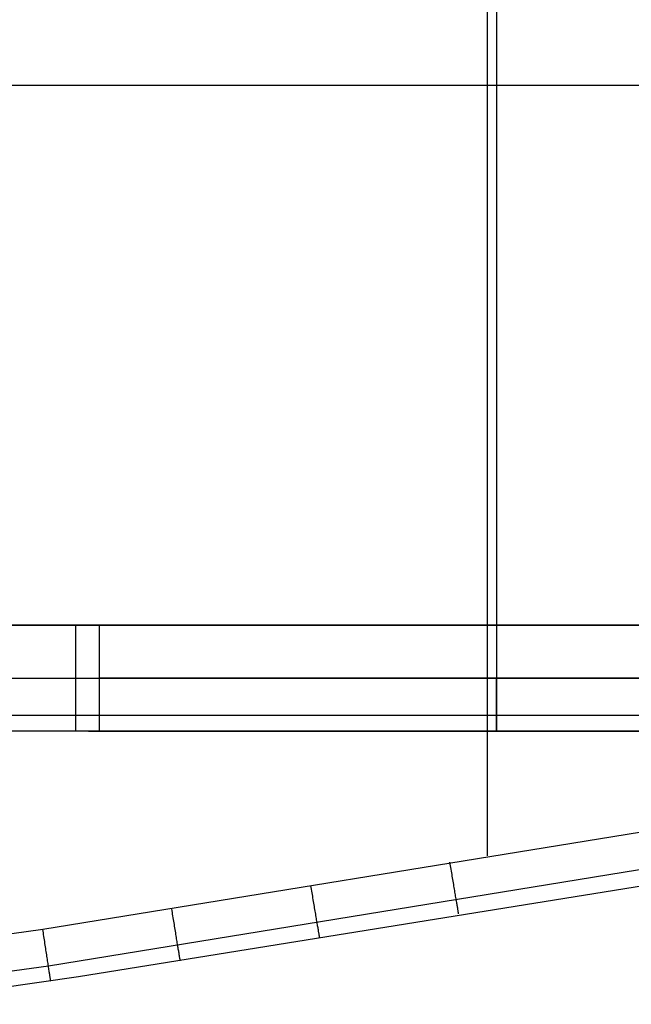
# Model space of a CAD drawing. Header units: millimetres. Extents: x 4627 to 5374, y -356 to 20.
# Tile 19 of 44: x 4912 to 5028, y -352 to -166. Entities that reach past the tile are written whole.
import ezdxf

# ---------------------------------------------------------------- set-up
doc = ezdxf.new("R2010")
doc.units = ezdxf.units.MM
doc.layers.add('Slope storage bench', color=7, linetype='Continuous', true_color=0x000000)
doc.layers.add('Slope storage bench$Lid', color=7, linetype='Continuous', true_color=0x000000)

msp = doc.modelspace()

# ---------------------------------------------------------------- linework, layer by layer
at = {"layer": 'Slope storage bench'}
for p, q in [((5002.47, 10.1, -300), (5002.47, -290.1, -300)), ((5002.47, 0, -280), (5002.47, -280, -280)), ((4722.8, -280, -280), (5282.15, -280, -280)), ((5282.15, -280, -150), (4722.8, -280, -150)), ((4927.47, -280, -15), (4912.47, -280, -15)), ((4912.47, -280, -15), (4912.47, -280, -15)), ((4913, -280, -14.99), (4912.47, -280, -15)), ((4913.52, -280, -14.96), (4913, -280, -14.99)), ((4914.04, -280, -14.92), (4913.52, -280, -14.96)), ((4914.56, -280, -14.85), (4914.04, -280, -14.92)), ((4915.08, -280, -14.77), (4914.56, -280, -14.85)), ((4915.59, -280, -14.67), (4915.08, -280, -14.77)), ((4916.1, -280, -14.55), (4915.59, -280, -14.67)), ((4916.61, -280, -14.42), (4916.1, -280, -14.55)), ((4917.11, -280, -14.27), (4916.61, -280, -14.42)), ((4917.6, -280, -14.1), (4917.11, -280, -14.27)), ((4918.09, -280, -13.91), (4917.6, -280, -14.1)), ((4918.58, -280, -13.7), (4918.09, -280, -13.91)), ((4919.05, -280, -13.48), (4918.58, -280, -13.7)), ((4919.52, -280, -13.24), (4919.05, -280, -13.48)), ((4919.97, -280, -12.99), (4919.52, -280, -13.24)), ((4920.42, -280, -12.72), (4919.97, -280, -12.99)), ((4920.86, -280, -12.44), (4920.42, -280, -12.72)), ((4921.29, -280, -12.14), (4920.86, -280, -12.44)), ((4921.71, -280, -11.82), (4921.29, -280, -12.14)), ((4922.12, -280, -11.49), (4921.71, -280, -11.82)), ((4922.51, -280, -11.15), (4922.12, -280, -11.49)), ((4922.89, -280, -10.79), (4922.51, -280, -11.15)), ((4923.26, -280, -10.42), (4922.89, -280, -10.79)), ((4923.08, -300, -10.61), (4923.08, -280, -10.61)), ((4923.62, -280, -10.04), (4923.26, -280, -10.42)), ((4923.96, -280, -9.64), (4923.62, -280, -10.04)), ((4924.29, -280, -9.23), (4923.96, -280, -9.64)), ((4924.61, -280, -8.82), (4924.29, -280, -9.23)), ((4924.91, -280, -8.39), (4924.61, -280, -8.82)), ((4925.19, -280, -7.95), (4924.91, -280, -8.39)), ((4925.46, -280, -7.5), (4925.19, -280, -7.95)), ((4925.72, -280, -7.04), (4925.46, -280, -7.5)), ((4925.46, -280, -7.5), (5079.48, -280, -7.5)), ((4925.96, -280, -6.58), (4925.72, -280, -7.04)), ((4926.18, -280, -6.1), (4925.96, -280, -6.58)), ((4926.38, -280, -5.62), (4926.18, -280, -6.1)), ((4926.57, -280, -5.13), (4926.38, -280, -5.62)), ((4926.74, -280, -4.64), (4926.57, -280, -5.13)), ((4926.89, -280, -4.13), (4926.74, -280, -4.64)), ((4927.03, -280, -3.63), (4926.89, -280, -4.13)), ((4927.15, -280, -3.12), (4927.03, -280, -3.63)), ((4927.25, -280, -2.6), (4927.15, -280, -3.12)), ((4927.33, -280, -2.09), (4927.25, -280, -2.6)), ((4927.39, -280, -1.57), (4927.33, -280, -2.09)), ((4927.44, -280, -1.05), (4927.39, -280, -1.57)), ((4927.47, -280, -0.52), (4927.44, -280, -1.05)), ((5077.47, -280), (4927.47, -280)), ((4927.47, -280), (4927.47, -300)), ((4927.47, -280), (4927.47, -280, -15)), ((4927.47, -280, -15), (4927.47, -300, -15)), ((4927.47, -280), (4927.47, -280, -0.52)), ((4927.47, -280, -15), (5077.47, -280, -15)), ((4927.47, -280), (4927.47, -300)), ((4927.47, -280, -7.5), (4927.47, -300, -7.5)), ((5002.47, -280, -15), (5002.47, -280, -280)), ((5002.47, -280), (5002.47, -300)), ((5002.47, -280, -15), (5002.47, -280)), ((5290.83, -290.1, -300), (4714.11, -290.1, -300)), ((4912.47, -290, -15), (4912.99, -290, -14.99)), ((4912.99, -290, -14.99), (4913.5, -290, -14.97)), ((4913.5, -290, -14.97), (4914.01, -290, -14.92)), ((4914.01, -290, -14.92), (4914.52, -290, -14.86)), ((4914.52, -290, -14.86), (4915.02, -290, -14.78)), ((4915.02, -290, -14.78), (4915.53, -290, -14.69)), ((4915.53, -290, -14.69), (4916.03, -290, -14.57)), ((4916.03, -290, -14.57), (4916.52, -290, -14.44)), ((4916.52, -290, -14.44), (4917.01, -290, -14.3)), ((4917.01, -290, -14.3), (4917.5, -290, -14.13)), ((4917.5, -290, -14.13), (4917.98, -290, -13.95)), ((4917.98, -290, -13.95), (4918.45, -290, -13.76)), ((4918.45, -290, -13.76), (4918.92, -290, -13.55)), ((4918.92, -290, -13.55), (4919.38, -290, -13.32)), ((4919.38, -290, -13.32), (4919.83, -290, -13.07)), ((4919.83, -290, -13.07), (4920.27, -290, -12.82)), ((4920.27, -290, -12.82), (4920.7, -290, -12.54)), ((4920.7, -290, -12.54), (4921.12, -290, -12.25)), ((4921.12, -290, -12.25), (4921.54, -290, -11.95)), ((4921.54, -290, -11.95), (4921.94, -290, -11.64)), ((4921.94, -290, -11.64), (4922.33, -290, -11.31)), ((4922.33, -290, -11.31), (4922.71, -290, -10.96)), ((4922.71, -290, -10.96), (4923.08, -290, -10.61)), ((4923.08, -290, -10.61), (4923.44, -290, -10.24)), ((4923.44, -290, -10.24), (4923.78, -290, -9.86)), ((4923.78, -290, -9.86), (4924.11, -290, -9.47)), ((4924.11, -290, -9.47), (4924.43, -290, -9.06)), ((4924.43, -290, -9.06), (4924.73, -290, -8.65)), ((4924.73, -290, -8.65), (4925.02, -290, -8.23)), ((4925.02, -290, -8.23), (4925.29, -290, -7.79)), ((4925.29, -290, -7.79), (4925.55, -290, -7.35)), ((4925.55, -290, -7.35), (4925.79, -290, -6.9)), ((4925.79, -290, -6.9), (4926.02, -290, -6.44)), ((4926.02, -290, -6.44), (4926.23, -290, -5.98)), ((4926.23, -290, -5.98), (4926.43, -290, -5.5)), ((4926.43, -290, -5.5), (4926.61, -290, -5.02)), ((4926.61, -290, -5.02), (4926.77, -290, -4.54)), ((4926.77, -290, -4.54), (4926.92, -290, -4.05)), ((4926.92, -290, -4.05), (4927.05, -290, -3.55)), ((4927.05, -290, -3.55), (4927.16, -290, -3.05)), ((4927.16, -290, -3.05), (4927.26, -290, -2.55)), ((4927.26, -290, -2.55), (4927.33, -290, -2.04)), ((4927.33, -290, -2.04), (4927.4, -290, -1.53)), ((4927.4, -290, -1.53), (4927.44, -290, -1.02)), ((4927.44, -290, -1.02), (4927.47, -290, -0.51)), ((5077.47, -290), (4927.47, -290)), ((4927.47, -290), (4927.47, -290, -15)), ((4927.47, -290, -0.51), (4927.47, -290)), ((5002.47, -290.44, -299.99), (5002.47, -290.1, -300)), ((5002.47, -290.78, -299.98), (5002.47, -290.44, -299.99)), ((5002.47, -291.11, -299.95), (5002.47, -290.78, -299.98)), ((5002.47, -291.45, -299.91), (5002.47, -291.11, -299.95)), ((5002.47, -291.78, -299.86), (5002.47, -291.45, -299.91)), ((5002.47, -292.11, -299.79), (5002.47, -291.78, -299.86)), ((5002.47, -292.44, -299.72), (5002.47, -292.11, -299.79)), ((5002.47, -292.77, -299.63), (5002.47, -292.44, -299.72)), ((5002.47, -293.09, -299.54), (5002.47, -292.77, -299.63)), ((5002.47, -293.42, -299.43), (5002.47, -293.09, -299.54)), ((5002.47, -293.73, -299.31), (5002.47, -293.42, -299.43)), ((5002.47, -294.04, -299.18), (5002.47, -293.73, -299.31)), ((5002.47, -294.35, -299.04), (5002.47, -294.04, -299.18)), ((5002.47, -294.65, -298.89), (5002.47, -294.35, -299.04)), ((5002.47, -294.95, -298.73), (5002.47, -294.65, -298.89)), ((5002.47, -295.24, -298.56), (5002.47, -294.95, -298.73)), ((5002.47, -295.53, -298.38), (5002.47, -295.24, -298.56)), ((5290.83, -297.1, -297.1), (4714.11, -297.1, -297.1)), ((5002.47, -295.81, -298.19), (5002.47, -295.53, -298.38)), ((5002.47, -296.08, -297.99), (5002.47, -295.81, -298.19)), ((5002.47, -296.35, -297.78), (5002.47, -296.08, -297.99)), ((5002.47, -296.61, -297.56), (5002.47, -296.35, -297.78)), ((5002.47, -296.86, -297.34), (5002.47, -296.61, -297.56)), ((5002.47, -297.1, -297.1), (5002.47, -296.86, -297.34)), ((5002.47, -297.34, -296.86), (5002.47, -297.1, -297.1)), ((5002.47, -297.56, -296.61), (5002.47, -297.34, -296.86)), ((5002.47, -297.78, -296.35), (5002.47, -297.56, -296.61)), ((5002.47, -297.99, -296.08), (5002.47, -297.78, -296.35)), ((5002.47, -298.19, -295.81), (5002.47, -297.99, -296.08)), ((5002.47, -298.38, -295.53), (5002.47, -298.19, -295.81)), ((5002.47, -298.56, -295.24), (5002.47, -298.38, -295.53)), ((5002.47, -298.73, -294.95), (5002.47, -298.56, -295.24)), ((5002.47, -298.89, -294.65), (5002.47, -298.73, -294.95)), ((5002.47, -299.04, -294.35), (5002.47, -298.89, -294.65)), ((5002.47, -299.18, -294.04), (5002.47, -299.04, -294.35)), ((5292.25, -300, -150), (4712.7, -300, -150)), ((5290.83, -300, -290.1), (4714.11, -300, -290.1)), ((4927.47, -300, -15), (4912.47, -300, -15)), ((4913, -300, -14.99), (4912.47, -300, -15)), ((4912.47, -300, -15), (4912.47, -300, -15)), ((4912.47, -300, -15), (4912.47, -300, -15)), ((4913.52, -300, -14.96), (4913, -300, -14.99)), ((4914.04, -300, -14.92), (4913.52, -300, -14.96)), ((4914.56, -300, -14.85), (4914.04, -300, -14.92)), ((4915.08, -300, -14.77), (4914.56, -300, -14.85)), ((4915.59, -300, -14.67), (4915.08, -300, -14.77)), ((4916.1, -300, -14.55), (4915.59, -300, -14.67)), ((4916.61, -300, -14.42), (4916.1, -300, -14.55)), ((4917.11, -300, -14.27), (4916.61, -300, -14.42)), ((4917.6, -300, -14.1), (4917.11, -300, -14.27)), ((4918.09, -300, -13.91), (4917.6, -300, -14.1)), ((4918.58, -300, -13.7), (4918.09, -300, -13.91)), ((4919.05, -300, -13.48), (4918.58, -300, -13.7)), ((4919.52, -300, -13.24), (4919.05, -300, -13.48)), ((4919.97, -300, -12.99), (4919.52, -300, -13.24)), ((4920.42, -300, -12.72), (4919.97, -300, -12.99)), ((4920.86, -300, -12.44), (4920.42, -300, -12.72)), ((4921.29, -300, -12.14), (4920.86, -300, -12.44)), ((4921.71, -300, -11.82), (4921.29, -300, -12.14)), ((4922.12, -300, -11.49), (4921.71, -300, -11.82)), ((4922.51, -300, -11.15), (4922.12, -300, -11.49)), ((4922.89, -300, -10.79), (4922.51, -300, -11.15)), ((4923.26, -300, -10.42), (4922.89, -300, -10.79)), ((4923.62, -300, -10.04), (4923.26, -300, -10.42)), ((4923.96, -300, -9.64), (4923.62, -300, -10.04)), ((4924.29, -300, -9.23), (4923.96, -300, -9.64)), ((4924.61, -300, -8.82), (4924.29, -300, -9.23)), ((4924.91, -300, -8.39), (4924.61, -300, -8.82)), ((4925.19, -300, -7.95), (4924.91, -300, -8.39)), ((4925.46, -300, -7.5), (4925.19, -300, -7.95)), ((4925.72, -300, -7.04), (4925.46, -300, -7.5)), ((4925.46, -300, -7.51), (5079.49, -300, -7.51)), ((4925.96, -300, -6.58), (4925.72, -300, -7.04)), ((4926.18, -300, -6.1), (4925.96, -300, -6.58)), ((4926.38, -300, -5.62), (4926.18, -300, -6.1)), ((4926.57, -300, -5.13), (4926.38, -300, -5.62)), ((4926.74, -300, -4.64), (4926.57, -300, -5.13)), ((4926.89, -300, -4.13), (4926.74, -300, -4.64)), ((4927.03, -300, -3.63), (4926.89, -300, -4.13)), ((4927.15, -300, -3.12), (4927.03, -300, -3.63)), ((4927.25, -300, -2.6), (4927.15, -300, -3.12)), ((4927.33, -300, -2.09), (4927.25, -300, -2.6)), ((4927.39, -300, -1.57), (4927.33, -300, -2.09)), ((4927.44, -300, -1.05), (4927.39, -300, -1.57)), ((4927.47, -300, -0.52), (4927.44, -300, -1.05)), ((5077.47, -300), (4927.47, -300)), ((4927.47, -300), (4927.47, -300, -15)), ((4927.47, -300), (4927.47, -300, -0.52)), ((4927.47, -300, -15), (5077.47, -300, -15)), ((5002.47, -299.31, -293.73), (5002.47, -299.18, -294.04)), ((5002.47, -299.43, -293.42), (5002.47, -299.31, -293.73)), ((5002.47, -299.54, -293.09), (5002.47, -299.43, -293.42)), ((5002.47, -299.63, -292.77), (5002.47, -299.54, -293.09)), ((5002.47, -299.72, -292.44), (5002.47, -299.63, -292.77)), ((5002.47, -299.79, -292.11), (5002.47, -299.72, -292.44)), ((5002.47, -299.86, -291.78), (5002.47, -299.79, -292.11)), ((5002.47, -299.91, -291.45), (5002.47, -299.86, -291.78)), ((5002.47, -299.95, -291.11), (5002.47, -299.91, -291.45)), ((5002.47, -299.98, -290.78), (5002.47, -299.95, -291.11)), ((5002.47, -299.99, -290.44), (5002.47, -299.98, -290.78)), ((5002.47, -300, -290.1), (5002.47, -299.99, -290.44)), ((5002.47, -300, -15), (5002.47, -300, -290.1)), ((5002.47, -300, -15), (5002.47, -300))]:
    msp.add_line(p, q, dxfattribs=at)
at = {"layer": 'Slope storage bench$Lid'}
for p, q in [((5000.73, -10.04, 20), (5000.73, -323.57, 20)), ((5000.73, -10.04), (5000.73, -323.57)), ((4637.09, -178.13, 20), (5364.01, -178.13, 20)), ((4637.09, -178.13), (5364.01, -178.13)), ((5046.27, -316.39, 20), (4916.85, -337.42, 20)), ((5046.27, -316.39), (4916.85, -337.42)), ((5047.27, -323.32, 17.1), (4917.9, -344.34, 17.1)), ((5047.27, -323.32, 2.9), (4917.9, -344.34, 2.9)), ((5056.2, -325, 10.1), (4923.58, -346.4, 10.1)), ((5056.2, -325, 9.9), (4923.58, -346.4, 9.9)), ((5056.2, -325, 10), (4923.58, -346.4, 10)), ((4993.75, -325.09, 19.99), (4993.69, -324.75, 20)), ((4993.75, -325.09, 0.01), (4993.69, -324.75)), ((4993.8, -325.42, 19.98), (4993.75, -325.09, 19.99)), ((4993.8, -325.42, 0.02), (4993.75, -325.09, 0.01)), ((4993.86, -325.75, 19.95), (4993.8, -325.42, 19.98)), ((4993.86, -325.75, 0.05), (4993.8, -325.42, 0.02)), ((4993.92, -326.08, 19.91), (4993.86, -325.75, 19.95)), ((4993.92, -326.08, 0.09), (4993.86, -325.75, 0.05)), ((4993.97, -326.41, 19.86), (4993.92, -326.08, 19.91)), ((4993.97, -326.41, 0.14), (4993.92, -326.08, 0.09)), ((4994.03, -326.74, 19.79), (4993.97, -326.41, 19.86)), ((4994.03, -326.74, 0.21), (4993.97, -326.41, 0.14)), ((4994.08, -327.06, 19.72), (4994.03, -326.74, 19.79)), ((4994.08, -327.06, 0.28), (4994.03, -326.74, 0.21)), ((4994.14, -327.39, 19.63), (4994.08, -327.06, 19.72)), ((4994.14, -327.39, 0.37), (4994.08, -327.06, 0.28)), ((4994.19, -327.71, 19.54), (4994.14, -327.39, 19.63)), ((4994.19, -327.71, 0.46), (4994.14, -327.39, 0.37)), ((4994.24, -328.02, 19.43), (4994.19, -327.71, 19.54)), ((4994.24, -328.02, 0.57), (4994.19, -327.71, 0.46)), ((4994.29, -328.33, 19.31), (4994.24, -328.02, 19.43)), ((4994.29, -328.33, 0.69), (4994.24, -328.02, 0.57)), ((4994.35, -328.64, 19.18), (4994.29, -328.33, 19.31)), ((4994.35, -328.64, 0.82), (4994.29, -328.33, 0.69)), ((4994.4, -328.95, 19.04), (4994.35, -328.64, 19.18)), ((4994.4, -328.95, 0.96), (4994.35, -328.64, 0.82)), ((4967.5, -329.52, 19.99), (4967.44, -329.19, 20)), ((4967.5, -329.52, 0.01), (4967.44, -329.19)), ((4967.56, -329.86, 19.98), (4967.5, -329.52, 19.99)), ((4967.56, -329.86, 0.02), (4967.5, -329.52, 0.01)), ((4967.61, -330.19, 19.95), (4967.56, -329.86, 19.98)), ((4967.61, -330.19, 0.05), (4967.56, -329.86, 0.02)), ((4967.67, -330.52, 19.91), (4967.61, -330.19, 19.95)), ((4967.67, -330.52, 0.09), (4967.61, -330.19, 0.05)), ((4967.72, -330.85, 19.86), (4967.67, -330.52, 19.91)), ((4967.72, -330.85, 0.14), (4967.67, -330.52, 0.09)), ((4994.45, -329.24, 18.89), (4994.4, -328.95, 19.04)), ((4994.45, -329.24, 1.11), (4994.4, -328.95, 0.96)), ((4994.5, -329.54, 18.73), (4994.45, -329.24, 18.89)), ((4994.5, -329.54, 1.27), (4994.45, -329.24, 1.11)), ((4994.55, -329.83, 18.56), (4994.5, -329.54, 18.73)), ((4994.55, -329.83, 1.44), (4994.5, -329.54, 1.27)), ((4994.59, -330.11, 18.38), (4994.55, -329.83, 18.56)), ((4994.59, -330.11, 1.62), (4994.55, -329.83, 1.44)), ((4994.64, -330.38, 18.19), (4994.59, -330.11, 18.38)), ((4994.64, -330.38, 1.81), (4994.59, -330.11, 1.62)), ((4994.68, -330.65, 17.99), (4994.64, -330.38, 18.19)), ((4994.68, -330.65, 2.01), (4994.64, -330.38, 1.81)), ((4994.73, -330.91, 17.78), (4994.68, -330.65, 17.99)), ((4994.73, -330.91, 2.22), (4994.68, -330.65, 2.01)), ((4967.78, -331.18, 19.79), (4967.72, -330.85, 19.86)), ((4967.78, -331.18, 0.21), (4967.72, -330.85, 0.14)), ((4967.83, -331.5, 19.72), (4967.78, -331.18, 19.79)), ((4967.83, -331.5, 0.28), (4967.78, -331.18, 0.21)), ((4967.89, -331.82, 19.63), (4967.83, -331.5, 19.72)), ((4967.89, -331.82, 0.37), (4967.83, -331.5, 0.28)), ((4967.94, -332.14, 19.54), (4967.89, -331.82, 19.63)), ((4967.94, -332.14, 0.46), (4967.89, -331.82, 0.37)), ((4968, -332.46, 19.43), (4967.94, -332.14, 19.54)), ((4968, -332.46, 0.57), (4967.94, -332.14, 0.46)), ((4968.05, -332.77, 19.31), (4968, -332.46, 19.43)), ((4968.05, -332.77, 0.69), (4968, -332.46, 0.57)), ((4994.77, -331.17, 17.56), (4994.73, -330.91, 17.78)), ((4994.77, -331.17, 2.44), (4994.73, -330.91, 2.22)), ((4994.81, -331.42, 17.34), (4994.77, -331.17, 17.56)), ((4994.81, -331.42, 2.66), (4994.77, -331.17, 2.44)), ((4994.85, -331.66, 17.1), (4994.81, -331.42, 17.34)), ((4994.85, -331.66, 2.9), (4994.81, -331.42, 2.66)), ((4994.89, -331.89, 16.86), (4994.85, -331.66, 17.1)), ((4994.89, -331.89, 3.14), (4994.85, -331.66, 2.9)), ((4994.93, -332.11, 16.61), (4994.89, -331.89, 16.86)), ((4994.93, -332.11, 3.39), (4994.89, -331.89, 3.14)), ((4994.97, -332.33, 16.35), (4994.93, -332.11, 16.61)), ((4994.97, -332.33, 3.65), (4994.93, -332.11, 3.39)), ((4995, -332.53, 16.08), (4994.97, -332.33, 16.35)), ((4995, -332.53, 3.92), (4994.97, -332.33, 3.65)), ((4995.03, -332.73, 15.81), (4995, -332.53, 16.08)), ((4995.03, -332.73, 4.19), (4995, -332.53, 3.92)), ((4941.24, -333.9, 19.99), (4941.18, -333.57, 20)), ((4941.24, -333.9, 0.01), (4941.18, -333.57)), ((4941.29, -334.24, 19.98), (4941.24, -333.9, 19.99)), ((4941.29, -334.24, 0.02), (4941.24, -333.9, 0.01)), ((4941.35, -334.57, 19.95), (4941.29, -334.24, 19.98)), ((4941.35, -334.57, 0.05), (4941.29, -334.24, 0.02)), ((4968.1, -333.08, 19.18), (4968.05, -332.77, 19.31)), ((4968.1, -333.08, 0.82), (4968.05, -332.77, 0.69)), ((4968.15, -333.38, 19.04), (4968.1, -333.08, 19.18)), ((4968.15, -333.38, 0.96), (4968.1, -333.08, 0.82)), ((4968.2, -333.68, 18.89), (4968.15, -333.38, 19.04)), ((4968.2, -333.68, 1.11), (4968.15, -333.38, 0.96)), ((4968.25, -333.97, 18.73), (4968.2, -333.68, 18.89)), ((4968.25, -333.97, 1.27), (4968.2, -333.68, 1.11)), ((4968.3, -334.26, 18.56), (4968.25, -333.97, 18.73)), ((4968.3, -334.26, 1.44), (4968.25, -333.97, 1.27)), ((4968.35, -334.54, 18.38), (4968.3, -334.26, 18.56)), ((4968.35, -334.54, 1.62), (4968.3, -334.26, 1.44)), ((4995.06, -332.92, 15.53), (4995.03, -332.73, 15.81)), ((4995.06, -332.92, 4.47), (4995.03, -332.73, 4.19)), ((4995.09, -333.09, 15.24), (4995.06, -332.92, 15.53)), ((4995.09, -333.09, 4.76), (4995.06, -332.92, 4.47)), ((4995.12, -333.26, 14.95), (4995.09, -333.09, 15.24)), ((4995.12, -333.26, 5.05), (4995.09, -333.09, 4.76)), ((4995.15, -333.42, 14.65), (4995.12, -333.26, 14.95)), ((4995.15, -333.42, 5.35), (4995.12, -333.26, 5.05)), ((4995.17, -333.57, 14.35), (4995.15, -333.42, 14.65)), ((4995.17, -333.57, 5.65), (4995.15, -333.42, 5.35)), ((4995.2, -333.71, 14.04), (4995.17, -333.57, 14.35)), ((4995.2, -333.71, 5.96), (4995.17, -333.57, 5.65)), ((4995.22, -333.84, 13.73), (4995.2, -333.71, 14.04)), ((4995.22, -333.84, 6.27), (4995.2, -333.71, 5.96)), ((4995.24, -333.95, 13.42), (4995.22, -333.84, 13.73)), ((4995.24, -333.95, 6.58), (4995.22, -333.84, 6.27)), ((4995.26, -334.06, 13.09), (4995.24, -333.95, 13.42)), ((4995.26, -334.06, 6.91), (4995.24, -333.95, 6.58)), ((4995.27, -334.15, 12.77), (4995.26, -334.06, 13.09)), ((4995.27, -334.15, 7.23), (4995.26, -334.06, 6.91)), ((4995.29, -334.24, 12.44), (4995.27, -334.15, 12.77)), ((4995.29, -334.24, 7.56), (4995.27, -334.15, 7.23)), ((4995.3, -334.31, 12.11), (4995.29, -334.24, 12.44)), ((4995.3, -334.31, 7.89), (4995.29, -334.24, 7.56)), ((4995.31, -334.37, 11.78), (4995.3, -334.31, 12.11)), ((4995.31, -334.37, 8.22), (4995.3, -334.31, 7.89)), ((4995.32, -334.43, 11.45), (4995.31, -334.37, 11.78)), ((4995.32, -334.43, 8.55), (4995.31, -334.37, 8.22)), ((4941.4, -334.9, 19.91), (4941.35, -334.57, 19.95)), ((4941.4, -334.9, 0.09), (4941.35, -334.57, 0.05)), ((4941.46, -335.23, 19.86), (4941.4, -334.9, 19.91)), ((4941.46, -335.23, 0.14), (4941.4, -334.9, 0.09)), ((4941.51, -335.56, 19.79), (4941.46, -335.23, 19.86)), ((4941.51, -335.56, 0.21), (4941.46, -335.23, 0.14)), ((4941.56, -335.88, 19.72), (4941.51, -335.56, 19.79)), ((4941.56, -335.88, 0.28), (4941.51, -335.56, 0.21)), ((4941.62, -336.21, 19.63), (4941.56, -335.88, 19.72)), ((4941.62, -336.21, 0.37), (4941.56, -335.88, 0.28)), ((4941.67, -336.53, 19.54), (4941.62, -336.21, 19.63)), ((4941.67, -336.53, 0.46), (4941.62, -336.21, 0.37)), ((4968.39, -334.82, 18.19), (4968.35, -334.54, 18.38)), ((4968.39, -334.82, 1.81), (4968.35, -334.54, 1.62)), ((4968.44, -335.09, 17.99), (4968.39, -334.82, 18.19)), ((4968.44, -335.09, 2.01), (4968.39, -334.82, 1.81)), ((4968.48, -335.35, 17.78), (4968.44, -335.09, 17.99)), ((4968.48, -335.35, 2.22), (4968.44, -335.09, 2.01)), ((4968.53, -335.61, 17.56), (4968.48, -335.35, 17.78)), ((4968.53, -335.61, 2.44), (4968.48, -335.35, 2.22)), ((4968.57, -335.85, 17.34), (4968.53, -335.61, 17.56)), ((4968.57, -335.85, 2.66), (4968.53, -335.61, 2.44)), ((4968.61, -336.09, 17.1), (4968.57, -335.85, 17.34)), ((4968.61, -336.09, 2.9), (4968.57, -335.85, 2.66)), ((4968.65, -336.32, 16.86), (4968.61, -336.09, 17.1)), ((4968.65, -336.32, 3.14), (4968.61, -336.09, 2.9)), ((4995.33, -334.47, 11.11), (4995.32, -334.43, 11.45)), ((4995.33, -334.47, 8.89), (4995.32, -334.43, 8.55)), ((4995.33, -334.49, 10.78), (4995.33, -334.47, 11.11)), ((4995.33, -334.49, 9.22), (4995.33, -334.47, 8.89)), ((4995.33, -334.51, 10.44), (4995.33, -334.49, 10.78)), ((4995.33, -334.51, 9.56), (4995.33, -334.49, 9.22)), ((4995.33, -334.52, 10.1), (4995.33, -334.51, 10.44)), ((4995.33, -334.52, 9.9), (4995.33, -334.51, 9.56)), ((4916.85, -337.42, 20), (4892.45, -340.88, 20)), ((4916.85, -337.42), (4892.45, -340.88)), ((4916.9, -337.75, 19.99), (4916.85, -337.42, 20)), ((4916.9, -337.75, 0.01), (4916.85, -337.42)), ((4916.95, -338.08, 19.98), (4916.9, -337.75, 19.99)), ((4916.95, -338.08, 0.02), (4916.9, -337.75, 0.01)), ((4917, -338.42, 19.95), (4916.95, -338.08, 19.98)), ((4917, -338.42, 0.05), (4916.95, -338.08, 0.02)), ((4941.72, -336.84, 19.43), (4941.67, -336.53, 19.54)), ((4941.72, -336.84, 0.57), (4941.67, -336.53, 0.46)), ((4941.77, -337.15, 19.31), (4941.72, -336.84, 19.43)), ((4941.77, -337.15, 0.69), (4941.72, -336.84, 0.57)), ((4941.82, -337.46, 19.18), (4941.77, -337.15, 19.31)), ((4941.82, -337.46, 0.82), (4941.77, -337.15, 0.69)), ((4941.87, -337.77, 19.04), (4941.82, -337.46, 19.18)), ((4941.87, -337.77, 0.96), (4941.82, -337.46, 0.82)), ((4941.92, -338.06, 18.89), (4941.87, -337.77, 19.04)), ((4941.92, -338.06, 1.11), (4941.87, -337.77, 0.96)), ((4941.97, -338.36, 18.73), (4941.92, -338.06, 18.89)), ((4941.97, -338.36, 1.27), (4941.92, -338.06, 1.11)), ((4968.69, -336.55, 16.61), (4968.65, -336.32, 16.86)), ((4968.69, -336.55, 3.39), (4968.65, -336.32, 3.14)), ((4968.72, -336.76, 16.35), (4968.69, -336.55, 16.61)), ((4968.72, -336.76, 3.65), (4968.69, -336.55, 3.39)), ((4968.76, -336.97, 16.08), (4968.72, -336.76, 16.35)), ((4968.76, -336.97, 3.92), (4968.72, -336.76, 3.65)), ((4968.79, -337.16, 15.81), (4968.76, -336.97, 16.08)), ((4968.79, -337.16, 4.19), (4968.76, -336.97, 3.92)), ((4968.82, -337.35, 15.53), (4968.79, -337.16, 15.81)), ((4968.82, -337.35, 4.47), (4968.79, -337.16, 4.19)), ((4968.85, -337.53, 15.24), (4968.82, -337.35, 15.53)), ((4968.85, -337.53, 4.76), (4968.82, -337.35, 4.47)), ((4968.88, -337.7, 14.95), (4968.85, -337.53, 15.24)), ((4968.88, -337.7, 5.05), (4968.85, -337.53, 4.76)), ((4968.91, -337.86, 14.65), (4968.88, -337.7, 14.95)), ((4968.91, -337.86, 5.35), (4968.88, -337.7, 5.05)), ((4968.93, -338.01, 14.35), (4968.91, -337.86, 14.65)), ((4968.93, -338.01, 5.65), (4968.91, -337.86, 5.35)), ((4968.96, -338.14, 14.04), (4968.93, -338.01, 14.35)), ((4968.96, -338.14, 5.96), (4968.93, -338.01, 5.65)), ((4917.05, -338.75, 19.91), (4917, -338.42, 19.95)), ((4917.05, -338.75, 0.09), (4917, -338.42, 0.05)), ((4917.1, -339.08, 19.86), (4917.05, -338.75, 19.91)), ((4917.1, -339.08, 0.14), (4917.05, -338.75, 0.09)), ((4917.15, -339.41, 19.79), (4917.1, -339.08, 19.86)), ((4917.15, -339.41, 0.21), (4917.1, -339.08, 0.14)), ((4917.2, -339.73, 19.72), (4917.15, -339.41, 19.79)), ((4917.2, -339.73, 0.28), (4917.15, -339.41, 0.21)), ((4917.25, -340.06, 19.63), (4917.2, -339.73, 19.72)), ((4917.25, -340.06, 0.37), (4917.2, -339.73, 0.28)), ((4942.01, -338.65, 18.56), (4941.97, -338.36, 18.73)), ((4942.01, -338.65, 1.44), (4941.97, -338.36, 1.27)), ((4942.06, -338.93, 18.38), (4942.01, -338.65, 18.56)), ((4942.06, -338.93, 1.62), (4942.01, -338.65, 1.44)), ((4942.1, -339.2, 18.19), (4942.06, -338.93, 18.38)), ((4942.1, -339.2, 1.81), (4942.06, -338.93, 1.62)), ((4942.15, -339.47, 17.99), (4942.1, -339.2, 18.19)), ((4942.15, -339.47, 2.01), (4942.1, -339.2, 1.81)), ((4942.19, -339.74, 17.78), (4942.15, -339.47, 17.99)), ((4942.19, -339.74, 2.22), (4942.15, -339.47, 2.01)), ((4942.23, -339.99, 17.56), (4942.19, -339.74, 17.78)), ((4942.23, -339.99, 2.44), (4942.19, -339.74, 2.22)), ((4968.98, -338.27, 13.73), (4968.96, -338.14, 14.04)), ((4968.98, -338.27, 6.27), (4968.96, -338.14, 5.96)), ((4969, -338.39, 13.42), (4968.98, -338.27, 13.73)), ((4969, -338.39, 6.58), (4968.98, -338.27, 6.27)), ((4969.02, -338.49, 13.09), (4969, -338.39, 13.42)), ((4969.02, -338.49, 6.91), (4969, -338.39, 6.58)), ((4969.03, -338.59, 12.77), (4969.02, -338.49, 13.09)), ((4969.03, -338.59, 7.23), (4969.02, -338.49, 6.91)), ((4969.05, -338.67, 12.44), (4969.03, -338.59, 12.77)), ((4969.05, -338.67, 7.56), (4969.03, -338.59, 7.23)), ((4969.06, -338.75, 12.11), (4969.05, -338.67, 12.44)), ((4969.06, -338.75, 7.89), (4969.05, -338.67, 7.56)), ((4969.07, -338.81, 11.78), (4969.06, -338.75, 12.11)), ((4969.07, -338.81, 8.22), (4969.06, -338.75, 7.89)), ((4969.08, -338.86, 11.45), (4969.07, -338.81, 11.78)), ((4969.08, -338.86, 8.55), (4969.07, -338.81, 8.22)), ((4969.08, -338.9, 11.11), (4969.08, -338.86, 11.45)), ((4969.08, -338.9, 8.89), (4969.08, -338.86, 8.55)), ((4969.09, -338.93, 10.78), (4969.08, -338.9, 11.11)), ((4969.09, -338.93, 9.22), (4969.08, -338.9, 8.89)), ((4969.09, -338.95, 10.44), (4969.09, -338.93, 10.78)), ((4969.09, -338.95, 9.56), (4969.09, -338.93, 9.22)), ((4969.09, -338.95, 10.1), (4969.09, -338.95, 10.44)), ((4969.09, -338.95, 9.9), (4969.09, -338.95, 9.56)), ((4917.3, -340.38, 19.54), (4917.25, -340.06, 19.63)), ((4917.3, -340.38, 0.46), (4917.25, -340.06, 0.37)), ((4917.34, -340.69, 19.43), (4917.3, -340.38, 19.54)), ((4917.34, -340.69, 0.57), (4917.3, -340.38, 0.46)), ((4917.39, -341.01, 19.31), (4917.34, -340.69, 19.43)), ((4917.39, -341.01, 0.69), (4917.34, -340.69, 0.57)), ((4917.44, -341.32, 19.18), (4917.39, -341.01, 19.31)), ((4917.44, -341.32, 0.82), (4917.39, -341.01, 0.69)), ((4917.48, -341.62, 19.04), (4917.44, -341.32, 19.18)), ((4917.48, -341.62, 0.96), (4917.44, -341.32, 0.82)), ((4917.53, -341.92, 18.89), (4917.48, -341.62, 19.04)), ((4917.53, -341.92, 1.11), (4917.48, -341.62, 0.96)), ((4942.27, -340.24, 17.34), (4942.23, -339.99, 17.56)), ((4942.27, -340.24, 2.66), (4942.23, -339.99, 2.44)), ((4942.31, -340.48, 17.1), (4942.27, -340.24, 17.34)), ((4942.31, -340.48, 2.9), (4942.27, -340.24, 2.66)), ((4942.35, -340.71, 16.86), (4942.31, -340.48, 17.1)), ((4942.35, -340.71, 3.14), (4942.31, -340.48, 2.9)), ((4942.39, -340.93, 16.61), (4942.35, -340.71, 16.86)), ((4942.39, -340.93, 3.39), (4942.35, -340.71, 3.14)), ((4942.42, -341.15, 16.35), (4942.39, -340.93, 16.61)), ((4942.42, -341.15, 3.65), (4942.39, -340.93, 3.39)), ((4942.46, -341.35, 16.08), (4942.42, -341.15, 16.35)), ((4942.46, -341.35, 3.92), (4942.42, -341.15, 3.65)), ((4942.49, -341.55, 15.81), (4942.46, -341.35, 16.08)), ((4942.49, -341.55, 4.19), (4942.46, -341.35, 3.92)), ((4942.52, -341.74, 15.53), (4942.49, -341.55, 15.81)), ((4942.52, -341.74, 4.47), (4942.49, -341.55, 4.19)), ((4942.55, -341.92, 15.24), (4942.52, -341.74, 15.53)), ((4942.55, -341.92, 4.76), (4942.52, -341.74, 4.47)), ((4917.57, -342.21, 18.73), (4917.53, -341.92, 18.89)), ((4917.57, -342.21, 1.27), (4917.53, -341.92, 1.11)), ((4917.62, -342.5, 18.56), (4917.57, -342.21, 18.73)), ((4917.62, -342.5, 1.44), (4917.57, -342.21, 1.27)), ((4917.66, -342.78, 18.38), (4917.62, -342.5, 18.56)), ((4917.66, -342.78, 1.62), (4917.62, -342.5, 1.44)), ((4917.7, -343.06, 18.19), (4917.66, -342.78, 18.38)), ((4917.7, -343.06, 1.81), (4917.66, -342.78, 1.62)), ((4917.74, -343.33, 17.99), (4917.7, -343.06, 18.19)), ((4917.74, -343.33, 2.01), (4917.7, -343.06, 1.81)), ((4917.78, -343.59, 17.78), (4917.74, -343.33, 17.99)), ((4917.78, -343.59, 2.22), (4917.74, -343.33, 2.01)), ((4917.82, -343.85, 17.56), (4917.78, -343.59, 17.78)), ((4917.82, -343.85, 2.44), (4917.78, -343.59, 2.22)), ((4942.58, -342.09, 14.95), (4942.55, -341.92, 15.24)), ((4942.58, -342.09, 5.05), (4942.55, -341.92, 4.76)), ((4942.6, -342.24, 14.65), (4942.58, -342.09, 14.95)), ((4942.6, -342.24, 5.35), (4942.58, -342.09, 5.05)), ((4942.63, -342.39, 14.35), (4942.6, -342.24, 14.65)), ((4942.63, -342.39, 5.65), (4942.6, -342.24, 5.35)), ((4942.65, -342.53, 14.04), (4942.63, -342.39, 14.35)), ((4942.65, -342.53, 5.96), (4942.63, -342.39, 5.65)), ((4942.67, -342.66, 13.73), (4942.65, -342.53, 14.04)), ((4942.67, -342.66, 6.27), (4942.65, -342.53, 5.96)), ((4942.69, -342.78, 13.42), (4942.67, -342.66, 13.73)), ((4942.69, -342.78, 6.58), (4942.67, -342.66, 6.27)), ((4942.71, -342.88, 13.09), (4942.69, -342.78, 13.42)), ((4942.71, -342.88, 6.91), (4942.69, -342.78, 6.58)), ((4942.72, -342.98, 12.77), (4942.71, -342.88, 13.09)), ((4942.72, -342.98, 7.23), (4942.71, -342.88, 6.91)), ((4942.74, -343.06, 12.44), (4942.72, -342.98, 12.77)), ((4942.74, -343.06, 7.56), (4942.72, -342.98, 7.23)), ((4942.75, -343.14, 12.11), (4942.74, -343.06, 12.44)), ((4942.75, -343.14, 7.89), (4942.74, -343.06, 7.56)), ((4942.76, -343.2, 11.78), (4942.75, -343.14, 12.11)), ((4942.76, -343.2, 8.22), (4942.75, -343.14, 7.89)), ((4942.77, -343.25, 11.45), (4942.76, -343.2, 11.78)), ((4942.77, -343.25, 8.55), (4942.76, -343.2, 8.22)), ((4942.77, -343.29, 11.11), (4942.77, -343.25, 11.45)), ((4942.77, -343.29, 8.89), (4942.77, -343.25, 8.55)), ((4942.78, -343.32, 10.78), (4942.77, -343.29, 11.11)), ((4942.78, -343.32, 9.22), (4942.77, -343.29, 8.89)), ((4942.78, -343.33, 10.44), (4942.78, -343.32, 10.78)), ((4942.78, -343.33, 9.56), (4942.78, -343.32, 9.22)), ((4942.78, -343.34, 10.1), (4942.78, -343.33, 10.44)), ((4942.78, -343.34, 9.9), (4942.78, -343.33, 9.56)), ((4917.9, -344.34, 17.1), (4893.36, -347.82, 17.1)), ((4917.9, -344.34, 2.9), (4893.36, -347.82, 2.9)), ((4917.86, -344.1, 17.34), (4917.82, -343.85, 17.56)), ((4917.86, -344.1, 2.66), (4917.82, -343.85, 2.44)), ((4917.9, -344.34, 17.1), (4917.86, -344.1, 17.34)), ((4917.9, -344.34, 2.9), (4917.86, -344.1, 2.66)), ((4917.93, -344.57, 16.86), (4917.9, -344.34, 17.1)), ((4917.93, -344.57, 3.14), (4917.9, -344.34, 2.9)), ((4917.97, -344.79, 16.61), (4917.93, -344.57, 16.86)), ((4917.97, -344.79, 3.39), (4917.93, -344.57, 3.14)), ((4918, -345.01, 16.35), (4917.97, -344.79, 16.61)), ((4918, -345.01, 3.65), (4917.97, -344.79, 3.39)), ((4918.03, -345.22, 16.08), (4918, -345.01, 16.35)), ((4918.03, -345.22, 3.92), (4918, -345.01, 3.65)), ((4918.06, -345.41, 15.81), (4918.03, -345.22, 16.08)), ((4918.06, -345.41, 4.19), (4918.03, -345.22, 3.92)), ((4918.09, -345.6, 15.53), (4918.06, -345.41, 15.81)), ((4918.09, -345.6, 4.47), (4918.06, -345.41, 4.19)), ((4923.58, -346.4, 10.1), (4886.92, -351.56, 10.1)), ((4923.58, -346.4, 9.9), (4886.92, -351.56, 9.9)), ((4923.58, -346.4, 10), (4886.92, -351.56, 10)), ((4918.11, -345.78, 15.24), (4918.09, -345.6, 15.53)), ((4918.11, -345.78, 4.76), (4918.09, -345.6, 4.47)), ((4918.14, -345.95, 14.95), (4918.11, -345.78, 15.24)), ((4918.14, -345.95, 5.05), (4918.11, -345.78, 4.76)), ((4918.16, -346.11, 14.65), (4918.14, -345.95, 14.95)), ((4918.16, -346.11, 5.35), (4918.14, -345.95, 5.05)), ((4918.19, -346.26, 14.35), (4918.16, -346.11, 14.65)), ((4918.19, -346.26, 5.65), (4918.16, -346.11, 5.35)), ((4918.21, -346.39, 14.04), (4918.19, -346.26, 14.35)), ((4918.21, -346.39, 5.96), (4918.19, -346.26, 5.65)), ((4918.23, -346.52, 13.73), (4918.21, -346.39, 14.04)), ((4918.23, -346.52, 6.27), (4918.21, -346.39, 5.96)), ((4918.24, -346.64, 13.42), (4918.23, -346.52, 13.73)), ((4918.24, -346.64, 6.58), (4918.23, -346.52, 6.27)), ((4918.26, -346.75, 13.09), (4918.24, -346.64, 13.42)), ((4918.26, -346.75, 6.91), (4918.24, -346.64, 6.58)), ((4918.28, -346.84, 12.77), (4918.26, -346.75, 13.09)), ((4918.28, -346.84, 7.23), (4918.26, -346.75, 6.91)), ((4918.29, -346.93, 12.44), (4918.28, -346.84, 12.77)), ((4918.29, -346.93, 7.56), (4918.28, -346.84, 7.23)), ((4918.3, -347, 12.11), (4918.29, -346.93, 12.44)), ((4918.3, -347, 7.89), (4918.29, -346.93, 7.56)), ((4918.31, -347.06, 11.78), (4918.3, -347, 12.11)), ((4918.31, -347.06, 8.22), (4918.3, -347, 7.89)), ((4918.32, -347.11, 11.45), (4918.31, -347.06, 11.78)), ((4918.32, -347.11, 8.55), (4918.31, -347.06, 8.22)), ((4918.32, -347.15, 11.11), (4918.32, -347.11, 11.45)), ((4918.32, -347.15, 8.89), (4918.32, -347.11, 8.55)), ((4918.33, -347.18, 10.78), (4918.32, -347.15, 11.11)), ((4918.33, -347.18, 9.22), (4918.32, -347.15, 8.89)), ((4918.33, -347.2, 10.44), (4918.33, -347.18, 10.78)), ((4918.33, -347.2, 9.56), (4918.33, -347.18, 9.22)), ((4918.33, -347.2, 10.1), (4918.33, -347.2, 10.44)), ((4918.33, -347.2, 9.9), (4918.33, -347.2, 9.56)), ((4923.58, -346.4, 10.1), (4923.58, -346.4, 9.9))]:
    msp.add_line(p, q, dxfattribs=at)

doc.saveas('drawing.dxf')
